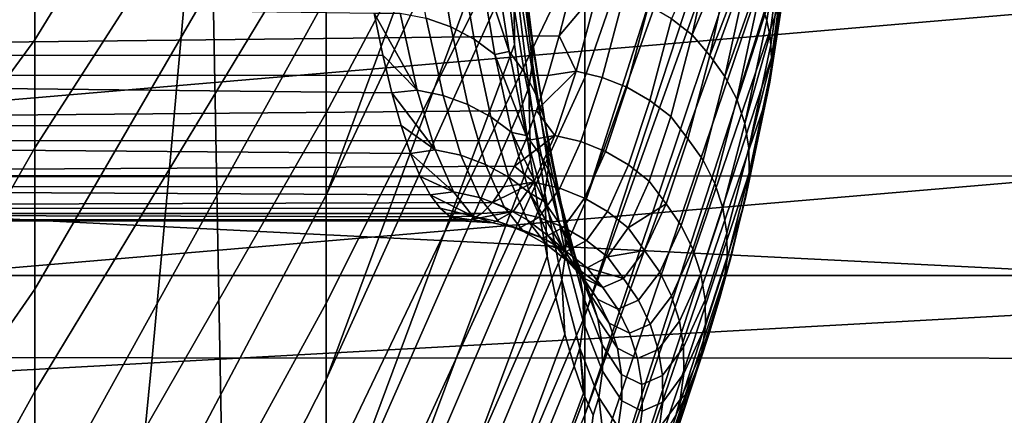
# Model space of a CAD drawing. Header units: metres. Extents: x -23 to 242, y -40 to 23.
# Tile 210 of 256: x 65.416 to 67.065, y -8.068 to -7.405. Entities that reach past the tile are written whole.
import ezdxf

# ---------------------------------------------------------------- set-up
doc = ezdxf.new("R2010")
doc.units = ezdxf.units.M
doc.layers.add('solid_10171013', color=7, linetype='CONTINUOUS')

msp = doc.modelspace()

# ---------------------------------------------------------------- linework, layer by layer
at = {"layer": 'solid_10171013'}
for points in [[(79.305382, -7.471393, 77.894066), (61.950001, -6.585158, 77.562286), (61.950001, -5.586513, 77.244003), (79.329102, -6.489503, 77.529266)], [(65.929909, -6.250372, 103.97316), (65.441788, -6.999634, 104.851105), (65.441788, -7.439034, 104.462196), (65.929909, -6.642291, 103.627075)], [(65.441788, -6.267895, 87.586563), (65.441788, -6.738626, 87.936897), (64.899643, -7.623023, 87.198204), (64.899643, -7.116237, 86.804993)], [(66.712608, -6.367899, 92.604523), (66.722275, -6.466277, 92.836632), (66.36293, -7.502236, 92.364601), (66.36293, -7.269998, 91.968758)], [(66.36293, -6.743649, 91.217178), (65.929909, -7.561528, 90.356827), (65.929909, -7.221071, 89.960014), (66.36293, -6.45105, 90.863602)], [(65.929909, -6.859815, 89.582039), (65.441788, -7.620157, 88.710968), (65.441788, -7.189816, 88.312057), (65.929909, -6.478803, 89.223984)], [(66.722275, -6.466277, 92.836632), (66.729416, -6.564681, 93.068565), (66.36293, -7.712941, 92.772324), (66.36293, -7.502236, 92.364601)], [(65.441788, -6.999634, 104.851105), (65.441788, -6.539937, 105.215797), (64.899643, -7.195849, 106.136063), (64.899643, -7.699379, 105.738693)], [(66.741623, -6.59128, 93.236969), (66.734009, -6.663618, 93.301231), (66.36293, -7.712941, 92.772324), (66.729416, -6.564681, 93.068565)], [(79.281624, -8.432868, 78.309639), (61.950001, -7.566603, 77.932579), (61.950001, -6.585158, 77.562286), (79.305382, -7.471393, 77.894066)], [(65.929909, -6.642291, 103.627075), (65.441788, -7.439034, 104.462196), (65.441788, -7.856861, 104.050201), (65.929909, -7.015078, 103.260468)], [(66.734009, -6.663618, 93.301231), (66.736145, -6.763011, 93.535355), (66.36293, -7.901508, 93.190735), (66.36293, -7.712941, 92.772324)], [(65.441788, -6.738626, 87.936897), (65.441788, -7.189816, 88.312057), (64.899643, -8.108124, 87.617867), (64.899643, -7.623023, 87.198204)], [(66.36293, -7.016894, 91.585915), (65.929909, -7.880207, 90.771339), (65.929909, -7.561528, 90.356827), (66.36293, -6.743649, 91.217178)], [(66.736145, -6.763011, 93.535355), (66.735779, -6.862069, 93.769073), (66.36293, -7.901508, 93.190735)], [(66.187675, -6.836128, 102.450745), (65.929909, -7.36766, 102.87439), (65.929909, -7.699023, 102.469948), (66.198166, -6.972346, 102.245232)], [(61.950001, -6.858361, 115.340515), (61.950001, -7.834159, 114.956123), (68.565346, -7.269072, 115.185905), (68.583313, -6.985277, 115.293839)], [(65.929909, -7.221071, 89.960014), (65.441788, -8.028399, 89.132462), (65.441788, -7.620157, 88.710968), (65.929909, -6.859815, 89.582039)], [(66.735779, -6.862069, 93.769073), (66.732864, -6.960764, 94.001579), (66.36293, -8.067396, 93.618652), (66.36293, -7.901508, 93.190735)], [(66.724991, -6.933716, 94.369011), (66.663315, -7.392472, 95.449768), (66.667389, -7.406721, 95.444061), (66.734123, -6.972283, 94.352928)], [(75.985504, -7.408175, 80.888779), (75.994591, -6.963645, 80.703056), (64.862846, -7.104184, 79.711151), (64.862846, -8.023236, 80.097092)], [(66.209175, -7.101698, 102.035225), (66.198166, -6.972346, 102.245232), (65.929909, -7.699023, 102.469948)], [(66.732864, -6.960764, 94.001579), (66.727371, -7.05994, 94.234848), (66.36293, -8.067396, 93.618652)], [(66.667389, -7.406721, 95.444061), (66.672432, -7.431204, 95.434082), (66.734123, -6.972283, 94.352928)], [(66.734123, -6.972283, 94.352928), (66.672432, -7.431204, 95.434082), (66.674446, -7.447402, 95.427368), (66.737228, -7.011586, 94.336342)], [(65.441788, -7.439034, 104.462196), (65.441788, -6.999634, 104.851105), (64.899643, -7.699379, 105.738693), (64.899643, -8.181006, 105.315048)], [(65.929909, -7.015078, 103.260468), (65.441788, -7.856861, 104.050201), (65.441788, -8.251904, 103.616318), (65.929909, -7.36766, 102.87439)], [(66.36293, -7.269998, 91.968758), (65.929909, -8.176189, 91.202339), (65.929909, -7.880207, 90.771339), (66.36293, -7.016894, 91.585915)], [(66.674446, -7.447402, 95.427368), (66.675529, -7.470563, 95.417625), (66.737228, -7.011586, 94.336342)], [(66.737228, -7.011586, 94.336342), (66.675529, -7.470563, 95.417625), (66.674927, -7.488406, 95.410004), (66.734238, -7.050827, 94.319595)], [(66.674927, -7.488406, 95.410004), (66.672539, -7.50975, 95.400749), (66.719437, -7.158686, 94.46756), (66.734238, -7.050827, 94.319595)], [(72.162735, -7.069723, 113.169266), (72.162735, -7.902997, 112.790733), (63.103245, -8.297379, 113.48027), (63.103245, -7.384468, 113.896721)], [(66.719437, -7.158686, 94.46756), (66.36293, -8.210129, 94.05484), (66.36293, -8.067396, 93.618652), (66.727371, -7.05994, 94.234848)], [(66.209175, -7.101698, 102.035225), (65.929909, -7.699023, 102.469948), (65.929909, -8.00821, 102.048317), (66.220695, -7.223951, 101.821007)], [(65.735977, -7.122402, 277.555878), (61.786682, -7.118953, 276.82193), (61.805065, -8.132477, 276.69516), (65.755119, -8.136188, 277.42868)], [(69.708702, -7.124225, 278.281372), (65.735977, -7.122402, 277.555878), (65.755119, -8.136188, 277.42868), (69.728104, -8.138087, 278.153625)], [(66.719437, -7.158686, 94.46756), (66.70916, -7.256265, 94.698082), (66.36293, -8.329298, 94.498039), (66.36293, -8.210129, 94.05484)], [(66.672539, -7.50975, 95.400749), (66.70916, -7.256265, 94.698082), (66.719437, -7.158686, 94.46756)], [(65.441788, -7.189816, 88.312057), (65.441788, -7.620157, 88.710968), (64.899643, -8.570159, 88.062805), (64.899643, -8.108124, 87.617867)], [(66.249435, -7.231913, 101.535942), (66.274597, -7.436561, 101.09613), (66.267532, -7.39621, 101.078659), (66.242371, -7.192807, 101.515846)], [(65.929909, -7.561528, 90.356827), (65.441788, -8.413362, 89.575317), (65.441788, -8.028399, 89.132462), (65.929909, -7.221071, 89.960014)], [(66.232712, -7.338969, 101.602798), (66.220695, -7.223951, 101.821007), (65.929909, -8.00821, 102.048317)], [(66.249916, -7.271668, 101.556007), (66.275078, -7.477566, 101.113495), (66.274597, -7.436561, 101.09613), (66.249435, -7.231913, 101.535942)], [(66.111801, -7.259141, 100.883888), (66.138603, -7.417361, 100.452499), (66.097176, -7.402761, 100.445175), (66.070366, -7.244999, 100.875755)], [(68.565346, -7.269072, 115.185905), (61.950001, -7.834159, 114.956123), (65.25148, -7.834159, 114.956123), (68.555222, -7.55206, 115.073341)], [(66.36293, -7.502236, 92.364601), (65.929909, -8.448623, 91.648605), (65.929909, -8.176189, 91.202339), (66.36293, -7.269998, 91.968758)], [(66.150391, -7.278873, 100.894112), (66.177185, -7.437679, 100.461525), (66.138603, -7.417361, 100.452499), (66.111801, -7.259141, 100.883888)], [(66.70916, -7.256265, 94.698082), (66.69648, -7.353286, 94.92717), (66.36293, -8.329298, 94.498039)], [(66.54258, -7.430374, 95.92881), (66.578697, -7.264641, 95.49707), (66.572128, -7.259043, 95.498909), (66.507729, -7.403448, 95.935417)], [(66.54258, -7.430374, 95.92881), (66.60231, -7.287755, 95.489204), (66.578697, -7.264641, 95.49707)], [(66.672539, -7.50975, 95.400749), (66.69648, -7.353286, 94.92717), (66.70916, -7.256265, 94.698082)], [(66.185287, -7.303761, 100.906189), (66.212074, -7.463267, 100.472069), (66.177185, -7.437679, 100.461525), (66.150391, -7.278873, 100.894112)], [(66.243813, -7.311196, 101.575584), (66.268974, -7.518323, 101.130363), (66.275078, -7.477566, 101.113495), (66.249916, -7.271668, 101.556007)], [(66.209145, -7.28779, 101.029434), (66.236092, -7.4586, 100.586845), (66.185287, -7.303761, 100.906189)], [(66.236092, -7.4586, 100.586845), (66.212074, -7.463267, 100.472069), (66.185287, -7.303761, 100.906189)], [(66.234444, -7.320996, 101.044945), (66.261383, -7.492738, 100.600182), (66.236092, -7.4586, 100.586845), (66.209145, -7.28779, 101.029434)], [(66.572197, -7.465016, 95.929619), (66.609085, -7.295429, 95.486504), (66.60231, -7.287755, 95.489204), (66.54258, -7.430374, 95.92881)], [(66.572197, -7.465016, 95.929619), (66.627892, -7.320012, 95.477615), (66.609085, -7.295429, 95.486504)], [(66.009949, -7.394125, 100.42942), (66.024605, -7.464718, 100.200958), (60.5, -7.46683, 100.193611), (60.5, -7.318391, 100.648163)], [(66.243813, -7.311196, 101.575584), (66.232712, -7.338969, 101.602798), (66.245201, -7.4467, 101.380821)], [(66.268974, -7.518323, 101.130363), (66.243813, -7.311196, 101.575584), (66.245201, -7.4467, 101.380821), (66.258163, -7.54695, 101.155334)], [(66.597458, -7.500235, 95.919395), (66.634346, -7.329887, 95.473953), (66.627892, -7.320012, 95.477615), (66.572197, -7.465016, 95.929619)], [(66.254051, -7.357403, 101.061478), (66.280991, -7.530145, 100.614311), (66.261383, -7.492738, 100.600182), (66.234444, -7.320996, 101.044945)], [(66.597458, -7.500235, 95.919395), (66.648369, -7.355155, 95.464378), (66.634346, -7.329887, 95.473953)], [(66.232712, -7.338969, 101.602798), (65.929909, -8.00821, 102.048317), (65.929909, -8.294333, 101.610703), (66.245201, -7.4467, 101.380821)], [(66.681335, -7.450284, 95.15567), (66.36293, -8.42456, 94.946991), (66.36293, -8.329298, 94.498039), (66.69648, -7.353286, 94.92717)], [(66.672539, -7.50975, 95.400749), (66.681335, -7.450284, 95.15567), (66.69648, -7.353286, 94.92717)], [(66.319664, -7.432289, 96.18856), (66.338516, -7.357866, 95.960846), (60.5, -7.357694, 95.960388), (60.5, -7.498291, 96.41658)], [(62.869785, -7.358314, 250.026855), (65.693451, -7.357995, 250.603683), (65.666313, -7.666891, 250.759293), (62.842793, -7.666394, 250.184479)], [(65.929909, -7.36766, 102.87439), (65.441788, -8.251904, 103.616318), (65.441788, -8.623018, 103.161789), (65.929909, -7.699023, 102.469948)], [(65.693451, -7.357995, 250.603683), (68.4963, -7.357533, 251.17662), (68.469246, -7.667208, 251.330276), (65.666313, -7.666891, 250.759293)], [(66.267532, -7.39621, 101.078659), (66.294464, -7.569997, 100.628914), (66.280991, -7.530145, 100.614311), (66.254051, -7.357403, 101.061478)], [(66.384499, -7.354949, 95.94249), (66.338516, -7.357866, 95.960846), (66.319664, -7.432289, 96.18856)], [(66.348465, -7.491512, 96.379364), (66.384499, -7.354949, 95.94249), (66.319664, -7.432289, 96.18856)], [(66.391777, -7.501862, 96.379875), (66.427811, -7.365315, 95.942337), (66.384499, -7.354949, 95.94249), (66.348465, -7.491512, 96.379364)], [(66.433159, -7.518264, 96.378563), (66.469193, -7.381601, 95.939964), (66.427811, -7.365315, 95.942337), (66.391777, -7.501862, 96.379875)], [(66.617043, -7.538474, 95.907661), (66.653931, -7.36726, 95.459702), (66.648369, -7.355155, 95.464378), (66.597458, -7.500235, 95.919395)], [(66.617043, -7.538474, 95.907661), (66.663315, -7.392472, 95.449768), (66.653931, -7.36726, 95.459702)], [(66.471695, -7.540357, 96.375443), (66.507729, -7.403448, 95.935417), (66.469193, -7.381601, 95.939964), (66.433159, -7.518264, 96.378563)], [(66.082176, -7.523182, 100.000259), (66.024605, -7.464718, 100.200958), (66.009949, -7.394125, 100.42942)], [(66.05381, -7.394201, 100.43972), (66.082176, -7.523182, 100.000259), (66.009949, -7.394125, 100.42942)], [(66.097176, -7.402761, 100.445175), (66.125526, -7.532048, 100.005272), (66.082176, -7.523182, 100.000259), (66.05381, -7.394201, 100.43972)], [(66.138603, -7.417361, 100.452499), (66.166946, -7.547063, 100.011749), (66.125526, -7.532048, 100.005272), (66.097176, -7.402761, 100.445175)], [(66.274597, -7.436561, 101.09613), (66.301529, -7.611416, 100.643669), (66.294464, -7.569997, 100.628914), (66.267532, -7.39621, 101.078659)], [(66.630501, -7.57889, 95.894684), (66.667389, -7.406721, 95.444061), (66.663315, -7.392472, 95.449768), (66.617043, -7.538474, 95.907661)], [(75.985504, -7.408175, 80.888779), (64.862846, -8.023236, 80.097092), (64.862846, -8.920504, 80.531273), (75.976402, -7.847472, 81.086441)], [(66.177185, -7.437679, 100.461525), (66.205521, -7.567898, 100.019547), (66.166946, -7.547063, 100.011749), (66.138603, -7.417361, 100.452499)], [(66.506546, -7.567654, 96.37059), (66.54258, -7.430374, 95.92881), (66.507729, -7.403448, 95.935417), (66.471695, -7.540357, 96.375443)], [(66.630501, -7.57889, 95.894684), (66.672432, -7.431204, 95.434082), (66.667389, -7.406721, 95.444061)], [(66.30085, -7.498869, 96.418663), (66.319664, -7.432289, 96.18856), (60.5, -7.498291, 96.41658)], [(66.348465, -7.491512, 96.379364), (66.319664, -7.432289, 96.18856), (66.30085, -7.498869, 96.418663)], [(66.535408, -7.60477, 96.383186), (66.572197, -7.465016, 95.929619), (66.54258, -7.430374, 95.92881), (66.506546, -7.567654, 96.37059)], [(66.63755, -7.620593, 95.880745), (66.674446, -7.447402, 95.427368), (66.672432, -7.431204, 95.434082), (66.630501, -7.57889, 95.894684)], [(65.441788, -7.856861, 104.050201), (65.441788, -7.439034, 104.462196), (64.899643, -8.181006, 105.315048), (64.899643, -8.639361, 104.866325)], [(66.258163, -7.54695, 101.155334), (66.245201, -7.4467, 101.380821), (65.929909, -8.294333, 101.610703)], [(66.212074, -7.463267, 100.472069), (66.24041, -7.594093, 100.028496), (66.205521, -7.567898, 100.019547), (66.177185, -7.437679, 100.461525)], [(66.275078, -7.477566, 101.113495), (66.30201, -7.65349, 100.658257), (66.301529, -7.611416, 100.643669), (66.274597, -7.436561, 101.09613)], [(66.681335, -7.450284, 95.15567), (66.663681, -7.547518, 95.383987), (66.36293, -8.42456, 94.946991)], [(66.63755, -7.620593, 95.880745), (66.675529, -7.470563, 95.417625), (66.674446, -7.447402, 95.427368)], [(66.668831, -7.52883, 95.392342), (66.663681, -7.547518, 95.383987), (66.681335, -7.450284, 95.15567)], [(66.672539, -7.50975, 95.400749), (66.668831, -7.52883, 95.392342), (66.681335, -7.450284, 95.15567)], [(66.024605, -7.464718, 100.200958), (66.039635, -7.527474, 99.970184), (60.5, -7.46683, 100.193611)], [(66.039635, -7.527474, 99.970184), (66.055069, -7.582315, 99.737381), (60.5, -7.58381, 99.730415), (60.5, -7.46683, 100.193611)], [(66.082176, -7.523182, 100.000259), (66.039635, -7.527474, 99.970184), (66.024605, -7.464718, 100.200958)], [(66.236092, -7.4586, 100.586845), (66.264679, -7.599535, 100.133888), (66.212074, -7.463267, 100.472069)], [(66.264679, -7.599535, 100.133888), (66.24041, -7.594093, 100.028496), (66.212074, -7.463267, 100.472069)], [(66.261383, -7.492738, 100.600182), (66.28997, -7.634466, 100.144997), (66.264679, -7.599535, 100.133888), (66.236092, -7.4586, 100.586845)], [(66.560677, -7.64059, 96.375328), (66.597458, -7.500235, 95.919395), (66.572197, -7.465016, 95.929619), (66.535408, -7.60477, 96.383186)], [(66.268974, -7.518323, 101.130363), (66.295906, -7.69529, 100.672348), (66.30201, -7.65349, 100.658257), (66.275078, -7.477566, 101.113495)], [(66.638039, -7.662664, 95.866158), (66.674927, -7.488406, 95.410004), (66.675529, -7.470563, 95.417625), (66.63755, -7.620593, 95.880745)], [(66.282082, -7.557532, 96.650894), (66.30085, -7.498869, 96.418663), (60.5, -7.498291, 96.41658), (60.5, -7.607646, 96.882133)], [(66.280991, -7.530145, 100.614311), (66.30957, -7.672717, 100.156654), (66.28997, -7.634466, 100.144997), (66.261383, -7.492738, 100.600182)], [(66.348465, -7.491512, 96.379364), (66.30085, -7.498869, 96.418663), (66.282082, -7.557532, 96.650894)], [(66.312691, -7.599234, 96.824211), (66.348465, -7.491512, 96.379364), (66.282082, -7.557532, 96.650894)], [(66.356003, -7.609522, 96.825371), (66.391777, -7.501862, 96.379875), (66.348465, -7.491512, 96.379364), (66.312691, -7.599234, 96.824211)], [(66.580254, -7.679524, 96.366165), (66.617043, -7.538474, 95.907661), (66.597458, -7.500235, 95.919395), (66.560677, -7.64059, 96.375328)], [(66.638039, -7.662664, 95.866158), (66.672539, -7.50975, 95.400749), (66.674927, -7.488406, 95.410004)], [(66.36293, -7.712941, 92.772324), (65.929909, -8.696723, 92.108841), (65.929909, -8.448623, 91.648605), (66.36293, -7.502236, 92.364601)], [(66.397385, -7.62597, 96.825096), (66.433159, -7.518264, 96.378563), (66.391777, -7.501862, 96.379875), (66.356003, -7.609522, 96.825371)], [(66.435928, -7.648214, 96.823395), (66.471695, -7.540357, 96.375443), (66.433159, -7.518264, 96.378563), (66.397385, -7.62597, 96.825096)], [(66.631943, -7.704175, 95.851227), (66.668831, -7.52883, 95.392342), (66.672539, -7.50975, 95.400749), (66.638039, -7.662664, 95.866158)], [(66.082176, -7.523182, 100.000259), (66.111954, -7.623126, 99.553375), (66.039635, -7.527474, 99.970184)], [(66.111954, -7.623126, 99.553375), (66.055069, -7.582315, 99.737381), (66.039635, -7.527474, 99.970184)], [(66.125526, -7.532048, 100.005272), (66.155296, -7.632277, 99.557915), (66.111954, -7.623126, 99.553375), (66.082176, -7.523182, 100.000259)], [(66.166946, -7.547063, 100.011749), (66.196709, -7.647663, 99.563515), (66.155296, -7.632277, 99.557915), (66.125526, -7.532048, 100.005272)], [(66.268974, -7.518323, 101.130363), (66.258163, -7.54695, 101.155334), (66.271584, -7.639579, 100.926613)], [(66.295906, -7.69529, 100.672348), (66.268974, -7.518323, 101.130363), (66.271584, -7.639579, 100.926613), (66.285431, -7.724571, 100.694862)], [(66.294464, -7.569997, 100.628914), (66.323044, -7.713444, 100.168602), (66.30957, -7.672717, 100.156654), (66.280991, -7.530145, 100.614311)], [(66.668831, -7.52883, 95.392342), (66.631943, -7.704175, 95.851227), (66.644951, -7.640246, 95.612717), (66.663681, -7.547518, 95.383987)], [(66.258163, -7.54695, 101.155334), (65.929909, -8.294333, 101.610703), (65.929909, -8.556567, 101.158371), (66.271584, -7.639579, 100.926613)], [(66.205521, -7.567898, 100.019547), (66.235283, -7.668942, 99.570045), (66.196709, -7.647663, 99.563515), (66.166946, -7.547063, 100.011749)], [(66.644951, -7.640246, 95.612717), (66.36293, -8.495641, 95.400398), (66.36293, -8.42456, 94.946991), (66.663681, -7.547518, 95.383987)], [(66.470779, -7.675765, 96.820312), (66.506546, -7.567654, 96.37059), (66.471695, -7.540357, 96.375443), (66.435928, -7.648214, 96.823395)], [(66.593719, -7.720715, 96.355911), (66.630501, -7.57889, 95.894684), (66.617043, -7.538474, 95.907661), (66.580254, -7.679524, 96.366165)], [(66.26342, -7.608212, 96.884964), (66.282082, -7.557532, 96.650894), (60.5, -7.607646, 96.882133)], [(79.258148, -9.371301, 78.774841), (61.950001, -8.526404, 78.353287), (61.950001, -7.566603, 77.932579), (79.281624, -8.432868, 78.309639)], [(68.555222, -7.55206, 115.073341), (65.25148, -7.834159, 114.956123), (68.552963, -7.834159, 114.956123)], [(65.929909, -7.880207, 90.771339), (65.441788, -8.773925, 90.038261), (65.441788, -8.413362, 89.575317), (65.929909, -7.561528, 90.356827)], [(66.312691, -7.599234, 96.824211), (66.282082, -7.557532, 96.650894), (66.26342, -7.608212, 96.884964)], [(66.498901, -7.713929, 96.844978), (66.535408, -7.60477, 96.383186), (66.506546, -7.567654, 96.37059), (66.470779, -7.675765, 96.820312)], [(66.055069, -7.582315, 99.737381), (66.070885, -7.629178, 99.502808), (60.5, -7.58381, 99.730415)], [(66.070885, -7.629178, 99.502808), (66.087036, -7.668004, 99.266739), (60.5, -7.669001, 99.259918), (60.5, -7.58381, 99.730415)], [(66.111954, -7.623126, 99.553375), (66.070885, -7.629178, 99.502808), (66.055069, -7.582315, 99.737381)], [(66.24041, -7.594093, 100.028496), (66.270157, -7.695648, 99.577362), (66.235283, -7.668942, 99.570045), (66.205521, -7.567898, 100.019547)], [(66.301529, -7.611416, 100.643669), (66.330101, -7.75575, 100.180588), (66.323044, -7.713444, 100.168602), (66.294464, -7.569997, 100.628914)], [(66.600769, -7.763255, 96.34478), (66.63755, -7.620593, 95.880745), (66.630501, -7.57889, 95.894684), (66.593719, -7.720715, 96.355911)], [(66.294777, -7.709931, 99.672562), (66.270157, -7.695648, 99.577362), (66.24041, -7.594093, 100.028496)], [(66.264679, -7.599535, 100.133888), (66.294777, -7.709931, 99.672562), (66.24041, -7.594093, 100.028496)], [(66.312691, -7.599234, 96.824211), (66.26342, -7.608212, 96.884964), (66.244904, -7.65085, 97.120613)], [(66.277336, -7.67764, 97.27507), (66.312691, -7.599234, 96.824211), (66.244904, -7.65085, 97.120613)], [(66.28997, -7.634466, 100.144997), (66.320061, -7.745511, 99.681389), (66.294777, -7.709931, 99.672562), (66.264679, -7.599535, 100.133888)], [(66.320648, -7.687825, 97.276855), (66.356003, -7.609522, 96.825371), (66.312691, -7.599234, 96.824211), (66.277336, -7.67764, 97.27507)], [(66.244904, -7.65085, 97.120613), (66.26342, -7.608212, 96.884964), (60.5, -7.607646, 96.882133), (60.5, -7.684885, 97.353729)], [(66.30201, -7.65349, 100.658257), (66.330582, -7.798703, 100.192329), (66.330101, -7.75575, 100.180588), (66.301529, -7.611416, 100.643669)], [(66.362038, -7.70425, 97.277611), (66.397385, -7.62597, 96.825096), (66.356003, -7.609522, 96.825371), (66.320648, -7.687825, 97.276855)], [(66.52417, -7.750191, 96.839508), (66.560677, -7.64059, 96.375328), (66.535408, -7.60477, 96.383186), (66.498901, -7.713929, 96.844978)], [(65.441788, -7.620157, 88.710968), (65.441788, -8.028399, 89.132462), (64.899643, -9.007814, 88.531738), (64.899643, -8.570159, 88.062805)], [(66.111954, -7.623126, 99.553375), (66.143021, -7.693663, 99.100975), (66.070885, -7.629178, 99.502808)], [(66.143021, -7.693663, 99.100975), (66.087036, -7.668004, 99.266739), (66.070885, -7.629178, 99.502808)], [(66.155296, -7.632277, 99.557915), (66.186356, -7.703078, 99.105026), (66.143021, -7.693663, 99.100975), (66.111954, -7.623126, 99.553375)], [(66.196709, -7.647663, 99.563515), (66.22776, -7.718783, 99.109711), (66.186356, -7.703078, 99.105026), (66.155296, -7.632277, 99.557915)], [(66.400581, -7.726552, 97.277336), (66.435928, -7.648214, 96.823395), (66.397385, -7.62597, 96.825096), (66.362038, -7.70425, 97.277611)], [(66.60125, -7.806205, 96.333023), (66.638039, -7.662664, 95.866158), (66.63755, -7.620593, 95.880745), (66.600769, -7.763255, 96.34478)], [(66.285431, -7.724571, 100.694862), (66.271584, -7.639579, 100.926613), (65.929909, -8.556567, 101.158371)], [(66.235283, -7.668942, 99.570045), (66.266327, -7.740432, 99.114929), (66.22776, -7.718783, 99.109711), (66.196709, -7.647663, 99.563515)], [(66.30957, -7.672717, 100.156654), (66.339653, -7.784443, 99.690521), (66.320061, -7.745511, 99.681389), (66.28997, -7.634466, 100.144997)], [(66.644951, -7.640246, 95.612717), (66.626266, -7.7252, 95.844604), (66.36293, -8.542338, 95.856956), (66.36293, -8.495641, 95.400398)], [(66.435432, -7.75424, 97.276024), (66.470779, -7.675765, 96.820312), (66.435928, -7.648214, 96.823395), (66.400581, -7.726552, 97.277336)], [(66.543747, -7.789647, 96.832947), (66.580254, -7.679524, 96.366165), (66.560677, -7.64059, 96.375328), (66.52417, -7.750191, 96.839508)], [(66.631943, -7.704175, 95.851227), (66.626266, -7.7252, 95.844604), (66.644951, -7.640246, 95.612717)], [(66.226494, -7.6854, 97.357559), (66.244904, -7.65085, 97.120613), (60.5, -7.684885, 97.353729)], [(62.842793, -7.666394, 250.184479), (65.666313, -7.666891, 250.759293), (65.638023, -7.972152, 250.921524), (62.814667, -7.970778, 250.34874)], [(66.277336, -7.67764, 97.27507), (66.244904, -7.65085, 97.120613), (66.226494, -7.6854, 97.357559)], [(66.295906, -7.69529, 100.672348), (66.324486, -7.841356, 100.203583), (66.330582, -7.798703, 100.192329), (66.30201, -7.65349, 100.658257)], [(66.595154, -7.848621, 96.320908), (66.631943, -7.704175, 95.851227), (66.638039, -7.662664, 95.866158), (66.60125, -7.806205, 96.333023)], [(66.087036, -7.668004, 99.266739), (66.103508, -7.698744, 99.029427), (60.5, -7.669001, 99.259918)], [(66.103508, -7.698744, 99.029427), (66.120323, -7.721359, 98.791161), (60.5, -7.721824, 98.784866), (60.5, -7.669001, 99.259918)], [(65.666313, -7.666891, 250.759293), (68.469246, -7.667208, 251.330276), (68.441032, -7.973315, 251.490555), (65.638023, -7.972152, 250.921524)], [(66.143021, -7.693663, 99.100975), (66.103508, -7.698744, 99.029427), (66.087036, -7.668004, 99.266739)], [(66.277336, -7.67764, 97.27507), (66.226494, -7.6854, 97.357559), (66.20826, -7.711824, 97.595528)], [(66.242538, -7.72644, 97.730087), (66.277336, -7.67764, 97.27507), (66.20826, -7.711824, 97.595528)], [(66.270157, -7.695648, 99.577362), (66.301201, -7.767548, 99.120575), (66.266327, -7.740432, 99.114929), (66.235283, -7.668942, 99.570045)], [(66.285858, -7.736482, 97.732475), (66.320648, -7.687825, 97.276855), (66.277336, -7.67764, 97.27507), (66.242538, -7.72644, 97.730087)], [(66.323044, -7.713444, 100.168602), (66.353127, -7.82587, 99.699768), (66.339653, -7.784443, 99.690521), (66.30957, -7.672717, 100.156654)], [(66.498901, -7.713929, 96.844978), (66.470779, -7.675765, 96.820312), (66.435432, -7.75424, 97.276024)], [(66.557213, -7.831428, 96.825455), (66.593719, -7.720715, 96.355911), (66.580254, -7.679524, 96.366165), (66.543747, -7.789647, 96.832947)], [(66.20826, -7.711824, 97.595528), (66.226494, -7.6854, 97.357559), (60.5, -7.684885, 97.353729), (60.5, -7.729801, 97.829437)], [(65.929909, -7.699023, 102.469948), (65.441788, -8.623018, 103.161789), (65.441788, -8.969126, 102.687943), (65.929909, -8.00821, 102.048317)], [(66.143021, -7.693663, 99.100975), (66.175232, -7.734474, 98.644997), (66.103508, -7.698744, 99.029427)], [(66.175232, -7.734474, 98.644997), (66.120323, -7.721359, 98.791161), (66.103508, -7.698744, 99.029427)], [(66.186356, -7.703078, 99.105026), (66.218567, -7.744128, 98.648521), (66.175232, -7.734474, 98.644997), (66.143021, -7.693663, 99.100975)], [(66.326241, -7.789338, 99.204918), (66.301201, -7.767548, 99.120575), (66.270157, -7.695648, 99.577362)], [(66.294777, -7.709931, 99.672562), (66.326241, -7.789338, 99.204918), (66.270157, -7.695648, 99.577362)], [(66.295906, -7.69529, 100.672348), (66.285431, -7.724571, 100.694862), (66.29969, -7.80179, 100.460381)], [(66.327248, -7.752818, 97.734253), (66.362038, -7.70425, 97.277611), (66.320648, -7.687825, 97.276855), (66.285858, -7.736482, 97.732475)], [(66.324486, -7.841356, 100.203583), (66.295906, -7.69529, 100.672348), (66.29969, -7.80179, 100.460381), (66.314369, -7.871084, 100.223442)], [(66.190231, -7.730095, 97.834267), (66.20826, -7.711824, 97.595528), (60.5, -7.729801, 97.829437)], [(66.36293, -7.901508, 93.190735), (65.929909, -8.919775, 92.581726), (65.929909, -8.696723, 92.108841), (66.36293, -7.712941, 92.772324)], [(66.22776, -7.718783, 99.109711), (66.259964, -7.760101, 98.65226), (66.218567, -7.744128, 98.648521), (66.186356, -7.703078, 99.105026)], [(66.242538, -7.72644, 97.730087), (66.20826, -7.711824, 97.595528), (66.190231, -7.730095, 97.834267)], [(66.320061, -7.745511, 99.681389), (66.351524, -7.825418, 99.211418), (66.326241, -7.789338, 99.204918), (66.294777, -7.709931, 99.672562)], [(66.330101, -7.75575, 100.180588), (66.360184, -7.868877, 99.708916), (66.353127, -7.82587, 99.699768), (66.323044, -7.713444, 100.168602)], [(66.365799, -7.775086, 97.735374), (66.400581, -7.726552, 97.277336), (66.362038, -7.70425, 97.277611), (66.327248, -7.752818, 97.734253)], [(66.462845, -7.792017, 97.312881), (66.498901, -7.713929, 96.844978), (66.435432, -7.75424, 97.276024)], [(66.488113, -7.828558, 97.309814), (66.52417, -7.750191, 96.839508), (66.498901, -7.713929, 96.844978), (66.462845, -7.792017, 97.312881)], [(66.631943, -7.704175, 95.851227), (66.595154, -7.848621, 96.320908), (66.607613, -7.802319, 96.07933), (66.626266, -7.7252, 95.844604)], [(66.120323, -7.721359, 98.791161), (66.137413, -7.735816, 98.552231), (60.5, -7.721824, 98.784866)], [(66.137413, -7.735816, 98.552231), (66.154762, -7.742097, 98.31292), (60.5, -7.742134, 98.307533), (60.5, -7.721824, 98.784866)], [(66.172386, -7.74019, 98.073502), (66.190231, -7.730095, 97.834267), (60.5, -7.729801, 97.829437), (60.5, -7.742134, 98.307533)], [(66.29969, -7.80179, 100.460381), (66.285431, -7.724571, 100.694862), (65.929909, -8.556567, 101.158371), (65.929909, -8.794157, 100.692619)], [(66.175232, -7.734474, 98.644997), (66.137413, -7.735816, 98.552231), (66.120323, -7.721359, 98.791161)], [(66.242538, -7.72644, 97.730087), (66.190231, -7.730095, 97.834267), (66.172386, -7.74019, 98.073502)], [(66.208458, -7.745399, 98.187378), (66.242538, -7.72644, 97.730087), (66.172386, -7.74019, 98.073502)], [(66.251785, -7.755264, 98.190346), (66.285858, -7.736482, 97.732475), (66.242538, -7.72644, 97.730087), (66.208458, -7.745399, 98.187378)], [(66.266327, -7.740432, 99.114929), (66.298523, -7.78204, 98.656143), (66.259964, -7.760101, 98.65226), (66.22776, -7.718783, 99.109711)], [(66.626266, -7.7252, 95.844604), (66.607613, -7.802319, 96.07933), (66.36293, -8.542338, 95.856956)], [(66.400658, -7.802797, 97.735832), (66.435432, -7.75424, 97.276024), (66.400581, -7.726552, 97.277336), (66.365799, -7.775086, 97.735374)], [(66.564262, -7.874614, 96.817184), (66.600769, -7.763255, 96.34478), (66.593719, -7.720715, 96.355911), (66.557213, -7.831428, 96.825455)], [(66.154762, -7.742097, 98.31292), (66.172386, -7.74019, 98.073502), (60.5, -7.742134, 98.307533)], [(66.175232, -7.734474, 98.644997), (66.208458, -7.745399, 98.187378), (66.137413, -7.735816, 98.552231)], [(66.208458, -7.745399, 98.187378), (66.154762, -7.742097, 98.31292), (66.137413, -7.735816, 98.552231)], [(66.208458, -7.745399, 98.187378), (66.172386, -7.74019, 98.073502), (66.154762, -7.742097, 98.31292)], [(66.218567, -7.744128, 98.648521), (66.251785, -7.755264, 98.190346), (66.208458, -7.745399, 98.187378), (66.175232, -7.734474, 98.644997)], [(66.259964, -7.760101, 98.65226), (66.293175, -7.771448, 98.193115), (66.251785, -7.755264, 98.190346), (66.218567, -7.744128, 98.648521)], [(66.293175, -7.771448, 98.193115), (66.327248, -7.752818, 97.734253), (66.285858, -7.736482, 97.732475), (66.251785, -7.755264, 98.190346)], [(66.301201, -7.767548, 99.120575), (66.333389, -7.809463, 98.66008), (66.298523, -7.78204, 98.656143), (66.266327, -7.740432, 99.114929)], [(66.339653, -7.784443, 99.690521), (66.371117, -7.864867, 99.217987), (66.351524, -7.825418, 99.211418), (66.320061, -7.745511, 99.681389)], [(66.298523, -7.78204, 98.656143), (66.331734, -7.793594, 98.195633), (66.293175, -7.771448, 98.193115), (66.259964, -7.760101, 98.65226)], [(66.331734, -7.793594, 98.195633), (66.365799, -7.775086, 97.735374), (66.327248, -7.752818, 97.734253), (66.293175, -7.771448, 98.193115)], [(66.330582, -7.798703, 100.192329), (66.360672, -7.912518, 99.717773), (66.360184, -7.868877, 99.708916), (66.330101, -7.75575, 100.180588)], [(66.462845, -7.792017, 97.312881), (66.435432, -7.75424, 97.276024), (66.400658, -7.802797, 97.735832)], [(66.507698, -7.868361, 97.305885), (66.543747, -7.789647, 96.832947), (66.52417, -7.750191, 96.839508), (66.488113, -7.828558, 97.309814)], [(66.564751, -7.918253, 96.808319), (66.60125, -7.806205, 96.333023), (66.600769, -7.763255, 96.34478), (66.564262, -7.874614, 96.817184)], [(66.333389, -7.809463, 98.66008), (66.366592, -7.821216, 98.197838), (66.331734, -7.793594, 98.195633), (66.298523, -7.78204, 98.656143)], [(66.358932, -7.837393, 98.733032), (66.333389, -7.809463, 98.66008), (66.301201, -7.767548, 99.120575)], [(66.326241, -7.789338, 99.204918), (66.358932, -7.837393, 98.733032), (66.301201, -7.767548, 99.120575)], [(66.366592, -7.821216, 98.197838), (66.400658, -7.802797, 97.735832), (66.365799, -7.775086, 97.735374), (66.331734, -7.793594, 98.195633)], [(66.351524, -7.825418, 99.211418), (66.384209, -7.873823, 98.737167), (66.358932, -7.837393, 98.733032), (66.326241, -7.789338, 99.204918)], [(66.353127, -7.82587, 99.699768), (66.38459, -7.906813, 99.22448), (66.371117, -7.864867, 99.217987), (66.339653, -7.784443, 99.690521)], [(66.427391, -7.838734, 97.784904), (66.462845, -7.792017, 97.312881), (66.400658, -7.802797, 97.735832)], [(66.452667, -7.875397, 97.784241), (66.488113, -7.828558, 97.309814), (66.462845, -7.792017, 97.312881), (66.427391, -7.838734, 97.784904)], [(66.521156, -7.910547, 97.301178), (66.557213, -7.831428, 96.825455), (66.543747, -7.789647, 96.832947), (66.507698, -7.868361, 97.305885)], [(66.314369, -7.871084, 100.223442), (66.29969, -7.80179, 100.460381), (65.929909, -8.794157, 100.692619)], [(66.324486, -7.841356, 100.203583), (66.354568, -7.95583, 99.726135), (66.360672, -7.912518, 99.717773), (66.330582, -7.798703, 100.192329)], [(66.392708, -7.853867, 98.258987), (66.366592, -7.821216, 98.197838), (66.333389, -7.809463, 98.66008)], [(66.358932, -7.837393, 98.733032), (66.392708, -7.853867, 98.258987), (66.333389, -7.809463, 98.66008)], [(66.607613, -7.802319, 96.07933), (66.588989, -7.871604, 96.316544), (66.36293, -8.564517, 96.315369), (66.36293, -8.542338, 95.856956)], [(66.427391, -7.838734, 97.784904), (66.400658, -7.802797, 97.735832), (66.366592, -7.821216, 98.197838)], [(66.558647, -7.961383, 96.799057), (66.595154, -7.848621, 96.320908), (66.60125, -7.806205, 96.333023), (66.564751, -7.918253, 96.808319)], [(66.595154, -7.848621, 96.320908), (66.588989, -7.871604, 96.316544), (66.607613, -7.802319, 96.07933)], [(66.371117, -7.864867, 99.217987), (66.403801, -7.913619, 98.741135), (66.384209, -7.873823, 98.737167), (66.351524, -7.825418, 99.211418)], [(66.360184, -7.868877, 99.708916), (66.39164, -7.950333, 99.230759), (66.38459, -7.906813, 99.22448), (66.353127, -7.82587, 99.699768)], [(66.392708, -7.853867, 98.258987), (66.427391, -7.838734, 97.784904), (66.366592, -7.821216, 98.197838)], [(66.472244, -7.915371, 97.782951), (66.507698, -7.868361, 97.305885), (66.488113, -7.828558, 97.309814), (66.452667, -7.875397, 97.784241)], [(66.528214, -7.954188, 97.295799), (66.564262, -7.874614, 96.817184), (66.557213, -7.831428, 96.825455), (66.521156, -7.910547, 97.301178)], [(68.555397, -8.114585, 114.834557), (68.552963, -7.834159, 114.956123), (65.25148, -7.834159, 114.956123), (61.950001, -8.788517, 114.521217)], [(75.967361, -8.281206, 81.295898), (75.976402, -7.847472, 81.086441), (64.862846, -8.920504, 80.531273)], [(66.324486, -7.841356, 100.203583), (66.314369, -7.871084, 100.223442), (66.32943, -7.932459, 99.984276)], [(66.354568, -7.95583, 99.726135), (66.324486, -7.841356, 100.203583), (66.32943, -7.932459, 99.984276), (66.344849, -7.985837, 99.743134)], [(66.384209, -7.873823, 98.737167), (66.417976, -7.890491, 98.260735), (66.392708, -7.853867, 98.258987), (66.358932, -7.837393, 98.733032)], [(66.417976, -7.890491, 98.260735), (66.452667, -7.875397, 97.784241), (66.427391, -7.838734, 97.784904), (66.392708, -7.853867, 98.258987)], [(65.441788, -8.251904, 103.616318), (65.441788, -7.856861, 104.050201), (64.899643, -8.639361, 104.866325), (64.899643, -9.07314, 104.393799)], [(66.595154, -7.848621, 96.320908), (66.558647, -7.961383, 96.799057), (66.570412, -7.93301, 96.555939), (66.588989, -7.871604, 96.316544)], [(65.929909, -8.176189, 91.202339), (65.441788, -9.109045, 90.519936), (65.441788, -8.773925, 90.038261), (65.929909, -7.880207, 90.771339)], [(66.32943, -7.932459, 99.984276), (66.314369, -7.871084, 100.223442), (65.929909, -8.794157, 100.692619), (65.929909, -9.006417, 100.21479)], [(66.360672, -7.912518, 99.717773), (66.392128, -7.994467, 99.236679), (66.39164, -7.950333, 99.230759), (66.360184, -7.868877, 99.708916)], [(66.588989, -7.871604, 96.316544), (66.570412, -7.93301, 96.555939), (66.36293, -8.564517, 96.315369)], [(66.38459, -7.906813, 99.22448), (66.417274, -7.955903, 98.744843), (66.403801, -7.913619, 98.741135), (66.371117, -7.864867, 99.217987)], [(66.403801, -7.913619, 98.741135), (66.437561, -7.930463, 98.262077), (66.417976, -7.890491, 98.260735), (66.384209, -7.873823, 98.737167)], [(66.437561, -7.930463, 98.262077), (66.472244, -7.915371, 97.782951), (66.452667, -7.875397, 97.784241), (66.417976, -7.890491, 98.260735)], [(66.485718, -7.957776, 97.781044), (66.521156, -7.910547, 97.301178), (66.507698, -7.868361, 97.305885), (66.472244, -7.915371, 97.782951)], [(66.528694, -7.998321, 97.289871), (66.564751, -7.918253, 96.808319), (66.564262, -7.874614, 96.817184), (66.528214, -7.954188, 97.295799)], [(72.162735, -7.902997, 112.790733), (72.162735, -8.71608, 112.370583), (63.103245, -9.186901, 113.015961), (63.103245, -8.297379, 113.48027)], [(66.36293, -8.067396, 93.618652), (65.929909, -9.117137, 93.065895), (65.929909, -8.919775, 92.581726), (66.36293, -7.901508, 93.190735)], [(66.354568, -7.95583, 99.726135), (66.386024, -8.038243, 99.242119), (66.392128, -7.994467, 99.236679), (66.360672, -7.912518, 99.717773)], [(66.39164, -7.950333, 99.230759), (66.424324, -7.999743, 98.748222), (66.417274, -7.955903, 98.744843), (66.38459, -7.906813, 99.22448)], [(66.417274, -7.955903, 98.744843), (66.451035, -7.9729, 98.262985), (66.437561, -7.930463, 98.262077), (66.403801, -7.913619, 98.741135)], [(66.492767, -8.001678, 97.77858), (66.528214, -7.954188, 97.295799), (66.521156, -7.910547, 97.301178), (66.485718, -7.957776, 97.781044)], [(66.451035, -7.9729, 98.262985), (66.485718, -7.957776, 97.781044), (66.472244, -7.915371, 97.782951), (66.437561, -7.930463, 98.262077)], [(66.522598, -8.041974, 97.283516), (66.558647, -7.961383, 96.799057), (66.564751, -7.918253, 96.808319), (66.528694, -7.998321, 97.289871)], [(66.344849, -7.985837, 99.743134), (66.32943, -7.932459, 99.984276), (65.929909, -9.006417, 100.21479)], [(66.551926, -7.986345, 96.79731), (66.36293, -8.562114, 96.774307), (66.36293, -8.564517, 96.315369), (66.570412, -7.93301, 96.555939)], [(66.558647, -7.961383, 96.799057), (66.551926, -7.986345, 96.79731), (66.570412, -7.93301, 96.555939)], [(66.354568, -7.95583, 99.726135), (66.344849, -7.985837, 99.743134), (66.360634, -8.031059, 99.500366)], [(66.354568, -7.95583, 99.726135), (66.360634, -8.031059, 99.500366), (66.3629, -8.036824, 99.465759)], [(66.386024, -8.038243, 99.242119), (66.354568, -7.95583, 99.726135), (66.3629, -8.036824, 99.465759), (66.376747, -8.068166, 99.256165)], [(66.392128, -7.994467, 99.236679), (66.424805, -8.044174, 98.751183), (66.424324, -7.999743, 98.748222), (66.39164, -7.950333, 99.230759)], [(66.424324, -7.999743, 98.748222), (66.458084, -8.016869, 98.263443), (66.451035, -7.9729, 98.262985), (66.417274, -7.955903, 98.744843)], [(66.458084, -8.016869, 98.263443), (66.492767, -8.001678, 97.77858), (66.485718, -7.957776, 97.781044), (66.451035, -7.9729, 98.262985)], [(66.493248, -8.046108, 97.775604), (66.528694, -7.998321, 97.289871), (66.528214, -7.954188, 97.295799), (66.492767, -8.001678, 97.77858)], [(66.558647, -7.961383, 96.799057), (66.522598, -8.041974, 97.283516), (66.533577, -8.031512, 97.040375), (66.551926, -7.986345, 96.79731)], [(62.814667, -7.970778, 250.34874), (65.638023, -7.972152, 250.921524), (65.608589, -8.273602, 251.090332), (62.785419, -8.271291, 250.519577)], [(65.638023, -7.972152, 250.921524), (68.441032, -7.973315, 251.490555), (68.411659, -8.275676, 251.65741), (65.608589, -8.273602, 251.090332)], [(66.360634, -8.031059, 99.500366), (66.344849, -7.985837, 99.743134), (65.929909, -9.006417, 100.21479), (65.929909, -9.192739, 99.726265)], [(66.551926, -7.986345, 96.79731), (66.533577, -8.031512, 97.040375), (66.36293, -8.562114, 96.774307)], [(66.386024, -8.038243, 99.242119), (66.418709, -8.088217, 98.75367), (66.424805, -8.044174, 98.751183), (66.392128, -7.994467, 99.236679)], [(65.929909, -8.00821, 102.048317), (65.441788, -8.969126, 102.687943), (65.441788, -9.289225, 102.196152), (65.929909, -8.294333, 101.610703)], [(66.424805, -8.044174, 98.751183), (66.458565, -8.061399, 98.263435), (66.458084, -8.016869, 98.263443), (66.424324, -7.999743, 98.748222)], [(66.458565, -8.061399, 98.263435), (66.493248, -8.046108, 97.775604), (66.492767, -8.001678, 97.77858), (66.458084, -8.016869, 98.263443)], [(66.487152, -8.090089, 97.772186), (66.522598, -8.041974, 97.283516), (66.528694, -7.998321, 97.289871), (66.493248, -8.046108, 97.775604)], [(65.441788, -8.028399, 89.132462), (65.441788, -8.413362, 89.575317), (64.899643, -9.419846, 89.023338), (64.899643, -9.007814, 88.531738)], [(66.3629, -8.036824, 99.465759), (66.360634, -8.031059, 99.500366), (65.929909, -9.192739, 99.726265)], [(66.3629, -8.036824, 99.465759), (65.929909, -9.192739, 99.726265), (65.929909, -9.352582, 99.228455), (66.36293, -8.184075, 99.030998)], [(66.376747, -8.068166, 99.256165), (66.3629, -8.036824, 99.465759), (66.36293, -8.184075, 99.030998)], [(66.515335, -8.068592, 97.28476), (66.36293, -8.535136, 97.232452), (66.36293, -8.562114, 96.774307), (66.533577, -8.031512, 97.040375)], [(66.386024, -8.038243, 99.242119), (66.376747, -8.068166, 99.256165), (66.36293, -8.184075, 99.030998), (66.393166, -8.097134, 99.010788)], [(66.418709, -8.088217, 98.75367), (66.386024, -8.038243, 99.242119), (66.393166, -8.097134, 99.010788), (66.409897, -8.117806, 98.764587)], [(66.418709, -8.088217, 98.75367), (66.452469, -8.105509, 98.26297), (66.458565, -8.061399, 98.263435), (66.424805, -8.044174, 98.751183)], [(66.522598, -8.041974, 97.283516), (66.487152, -8.090089, 97.772186), (66.497246, -8.097455, 97.530266), (66.515335, -8.068592, 97.28476)], [(66.522598, -8.041974, 97.283516), (66.515335, -8.068592, 97.28476), (66.533577, -8.031512, 97.040375)], [(66.452469, -8.105509, 98.26297), (66.487152, -8.090089, 97.772186), (66.493248, -8.046108, 97.775604), (66.458565, -8.061399, 98.263435)], [(66.36293, -8.210129, 94.05484), (65.929909, -9.288239, 93.559959), (65.929909, -9.117137, 93.065895), (66.36293, -8.067396, 93.618652)]]:
    msp.add_3dface(points, dxfattribs=at)

doc.saveas('drawing.dxf')
